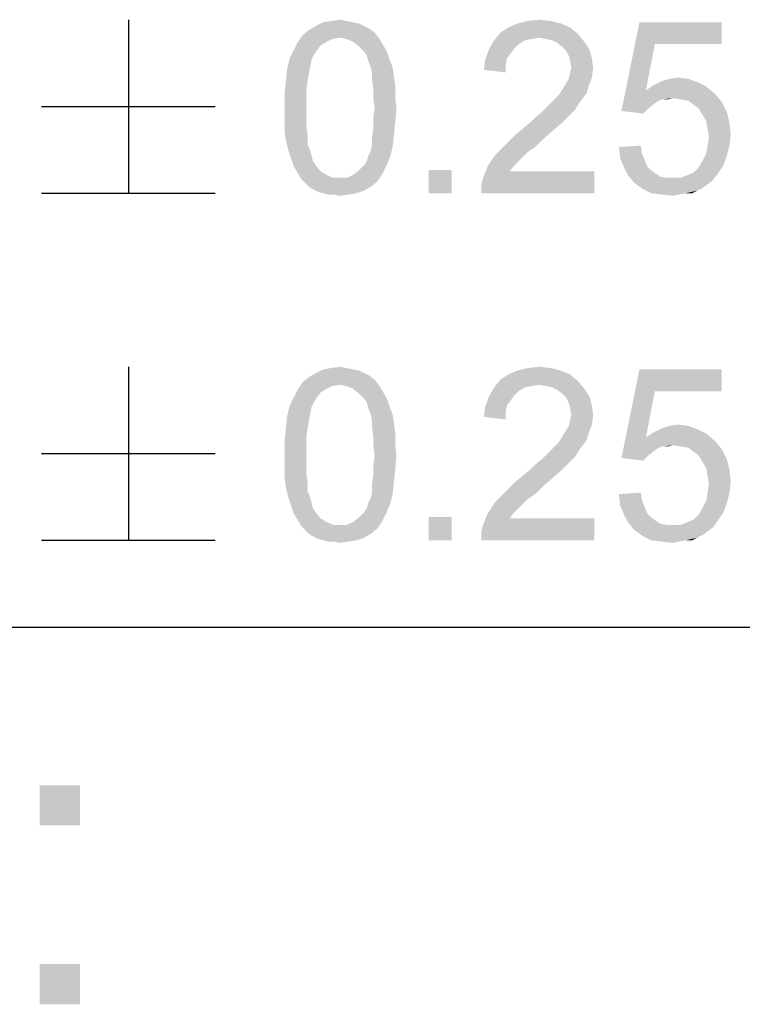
# Model space of a CAD drawing. Extents: x 0 to 1189, y 0 to 841.
# Tile 91 of 125: x 1105 to 1114, y 35 to 48. Entities that reach past the tile are written whole.
import ezdxf

# ---------------------------------------------------------------- set-up
doc = ezdxf.new("R2010")
doc.units = 0
doc.header["$LTSCALE"] = 65.395
doc.header["$MEASUREMENT"] = 0
doc.layers.get('0').update_dxf_attribs({"linetype": 'CONTINUOUS'})

msp = doc.modelspace()

# ---------------------------------------------------------------- linework, layer by layer
at = {"linetype": 'Continuous'}
for p, q in [((1106.10172, 48.05), (1106.10172, 45.75)), ((1104.95169, 46.9), (1107.25175, 46.9)), ((1104.95169, 45.75), (1107.25175, 45.75)), ((1106.10172, 43.45), (1106.10172, 41.15)), ((1104.95169, 42.3), (1107.25175, 42.3)), ((1104.95169, 41.15), (1107.25175, 41.15)), ((909, 40), (1160, 40)), ((909, 40), (1174, 40)), ((1037, 40), (1174, 40))]:
    msp.add_line(p, q, dxfattribs=at)
for points in [[(1108.9895, 48.03296), (1108.68283, 48.01593), (1108.78505, 48.03296)], [(1108.68283, 48.01593), (1108.9895, 48.03296), (1109.07468, 48.01593)], [(1108.78505, 48.03296), (1108.90431, 48.05), (1108.9895, 48.03296)], [(1111.69839, 48.03296), (1111.25542, 47.99889), (1111.39172, 48.03296)], [(1111.25542, 47.99889), (1111.69839, 48.03296), (1111.83468, 47.99889)], [(1111.39172, 48.03296), (1111.54505, 48.05), (1111.69839, 48.03296)], [(1109.36431, 47.87963), (1108.41024, 47.84556), (1108.49542, 47.9137)], [(1109.22802, 47.96481), (1109.29616, 47.93074), (1108.49542, 47.9137)], [(1109.22802, 47.96481), (1108.49542, 47.9137), (1108.58061, 47.96481)], [(1108.49542, 47.9137), (1109.29616, 47.93074), (1109.36431, 47.87963)], [(1109.07468, 48.01593), (1109.15987, 47.99889), (1108.58061, 47.96481)], [(1109.07468, 48.01593), (1108.58061, 47.96481), (1108.68283, 48.01593)], [(1108.58061, 47.96481), (1109.15987, 47.99889), (1109.22802, 47.96481)], [(1111.95394, 47.94778), (1111.03394, 47.87963), (1111.13616, 47.94778)], [(1111.03394, 47.87963), (1111.95394, 47.94778), (1112.05616, 47.86259)], [(1111.83468, 47.99889), (1111.13616, 47.94778), (1111.25542, 47.99889)], [(1111.13616, 47.94778), (1111.83468, 47.99889), (1111.95394, 47.94778)], [(1113.07839, 47.7263), (1112.63542, 46.84037), (1112.87394, 48.01593)], [(1112.87394, 48.01593), (1113.96431, 48.01593), (1113.07839, 47.7263)], [(1113.07839, 47.7263), (1113.96431, 48.01593), (1113.96431, 47.7263)], [(1108.90431, 47.81148), (1108.34209, 47.74333), (1108.41024, 47.84556)], [(1108.90431, 47.81148), (1108.80209, 47.79444), (1108.34209, 47.74333)], [(1108.80209, 47.79444), (1108.73394, 47.76037), (1108.34209, 47.74333)], [(1108.90431, 47.81148), (1108.41024, 47.84556), (1109.36431, 47.87963)], [(1108.90431, 47.81148), (1109.36431, 47.87963), (1109.41542, 47.81148)], [(1109.41542, 47.81148), (1108.9895, 47.79444), (1108.90431, 47.81148)], [(1109.07468, 47.76037), (1108.9895, 47.79444), (1109.41542, 47.81148)], [(1109.07468, 47.76037), (1109.41542, 47.81148), (1109.4495, 47.76037)], [(1111.35765, 47.77741), (1111.27246, 47.7263), (1110.88061, 47.65815)], [(1111.35765, 47.77741), (1110.88061, 47.65815), (1110.94876, 47.77741)], [(1112.05616, 47.86259), (1110.94876, 47.77741), (1111.03394, 47.87963)], [(1112.05616, 47.86259), (1111.54505, 47.81148), (1110.94876, 47.77741)], [(1111.54505, 47.81148), (1111.44283, 47.79444), (1110.94876, 47.77741)], [(1110.94876, 47.77741), (1111.44283, 47.79444), (1111.35765, 47.77741)], [(1111.63024, 47.79444), (1111.54505, 47.81148), (1112.05616, 47.86259)], [(1111.71542, 47.77741), (1111.63024, 47.79444), (1112.05616, 47.86259)], [(1111.71542, 47.77741), (1112.05616, 47.86259), (1112.14135, 47.76037)], [(1112.14135, 47.76037), (1111.78357, 47.74333), (1111.71542, 47.77741)], [(1108.59765, 47.64111), (1108.56357, 47.59), (1108.23987, 47.53889)], [(1108.59765, 47.64111), (1108.23987, 47.53889), (1108.29098, 47.64111)], [(1108.64876, 47.70926), (1108.29098, 47.64111), (1108.34209, 47.74333)], [(1108.29098, 47.64111), (1108.64876, 47.70926), (1108.59765, 47.64111)], [(1108.34209, 47.74333), (1108.73394, 47.76037), (1108.64876, 47.70926)], [(1109.4495, 47.76037), (1109.15987, 47.69222), (1109.07468, 47.76037)], [(1109.15987, 47.69222), (1109.4495, 47.76037), (1109.50061, 47.67519)], [(1109.50061, 47.67519), (1109.22802, 47.62407), (1109.15987, 47.69222)], [(1109.22802, 47.62407), (1109.50061, 47.67519), (1109.53468, 47.60704)], [(1111.17024, 47.60704), (1110.8295, 47.52185), (1110.88061, 47.65815)], [(1111.27246, 47.7263), (1111.22135, 47.67519), (1110.88061, 47.65815)], [(1110.88061, 47.65815), (1111.22135, 47.67519), (1111.17024, 47.60704)], [(1111.85172, 47.69222), (1111.78357, 47.74333), (1112.14135, 47.76037)], [(1111.85172, 47.69222), (1112.14135, 47.76037), (1112.2095, 47.65815)], [(1112.2095, 47.65815), (1111.90283, 47.64111), (1111.85172, 47.69222)], [(1111.9369, 47.57296), (1111.90283, 47.64111), (1112.2095, 47.65815)], [(1111.9369, 47.57296), (1112.2095, 47.65815), (1112.24357, 47.53889)], [(1113.07839, 47.7263), (1112.95913, 47.11296), (1112.63542, 46.84037)], [(1108.5295, 47.52185), (1108.20579, 47.40259), (1108.23987, 47.53889)], [(1108.5295, 47.52185), (1108.51246, 47.43667), (1108.20579, 47.40259)], [(1108.23987, 47.53889), (1108.56357, 47.59), (1108.5295, 47.52185)], [(1109.53468, 47.60704), (1109.26209, 47.57296), (1109.22802, 47.62407)], [(1109.27913, 47.50482), (1109.26209, 47.57296), (1109.53468, 47.60704)], [(1109.27913, 47.50482), (1109.53468, 47.60704), (1109.56876, 47.50482)], [(1109.56876, 47.50482), (1109.3132, 47.41963), (1109.27913, 47.50482)], [(1109.3132, 47.41963), (1109.56876, 47.50482), (1109.60283, 47.41963)], [(1111.10209, 47.4537), (1110.81246, 47.38556), (1110.8295, 47.52185)], [(1111.17024, 47.60704), (1111.11913, 47.53889), (1110.8295, 47.52185)], [(1110.8295, 47.52185), (1111.11913, 47.53889), (1111.10209, 47.4537)], [(1112.24357, 47.53889), (1111.95394, 47.50481), (1111.9369, 47.57296)], [(1111.97098, 47.41963), (1111.95394, 47.50481), (1112.24357, 47.53889)], [(1111.97098, 47.41963), (1112.24357, 47.53889), (1112.26061, 47.40259)], [(1108.49542, 47.35148), (1108.18876, 47.24926), (1108.20579, 47.40259)], [(1108.20579, 47.40259), (1108.51246, 47.43667), (1108.49542, 47.35148)], [(1109.60283, 47.41963), (1109.33024, 47.33444), (1109.3132, 47.41963)], [(1109.33024, 47.33444), (1109.60283, 47.41963), (1109.61987, 47.30037)], [(1110.81246, 47.38556), (1111.10209, 47.4537), (1111.10209, 47.35148)], [(1112.26061, 47.40259), (1111.95394, 47.33444), (1111.97098, 47.41963)], [(1111.95394, 47.33444), (1112.26061, 47.40259), (1112.24357, 47.28333)], [(1108.47839, 47.24926), (1108.46135, 47.13), (1108.17172, 47.06185)], [(1108.47839, 47.24926), (1108.17172, 47.06185), (1108.18876, 47.24926)], [(1108.18876, 47.24926), (1108.49542, 47.35148), (1108.47839, 47.24926)], [(1109.61987, 47.30037), (1109.33024, 47.24926), (1109.33024, 47.33444)], [(1109.33024, 47.24926), (1109.61987, 47.30037), (1109.6369, 47.18111)], [(1109.6369, 47.18111), (1109.34727, 47.13), (1109.33024, 47.24926)], [(1111.88579, 47.18111), (1111.9369, 47.2663), (1112.24357, 47.28333)], [(1111.88579, 47.18111), (1112.24357, 47.28333), (1112.19246, 47.14704)], [(1112.24357, 47.28333), (1111.9369, 47.2663), (1111.95394, 47.33444)], [(1113.52135, 47.2663), (1113.16357, 47.23222), (1113.26579, 47.2663)], [(1113.16357, 47.23222), (1113.52135, 47.2663), (1113.65765, 47.21519)], [(1113.26579, 47.2663), (1113.38505, 47.28333), (1113.52135, 47.2663)], [(1108.17172, 47.06185), (1108.46135, 47.13), (1108.46135, 47.01074)], [(1109.34727, 47.13), (1109.6369, 47.18111), (1109.6369, 47.02778)], [(1109.6369, 47.02778), (1109.34727, 47.01074), (1109.34727, 47.13)], [(1112.19246, 47.14704), (1111.83468, 47.09593), (1111.88579, 47.18111)], [(1111.83468, 47.09593), (1112.19246, 47.14704), (1112.17542, 47.07889)], [(1112.95913, 47.11296), (1113.18061, 46.9937), (1112.63542, 46.84037)], [(1113.75987, 47.16407), (1112.95913, 47.11296), (1113.06135, 47.18111)], [(1112.95913, 47.11296), (1113.75987, 47.16407), (1113.87913, 47.06185)], [(1112.95913, 47.11296), (1113.87913, 47.06185), (1113.3169, 47.01074)], [(1112.95913, 47.11296), (1113.3169, 47.01074), (1113.18061, 46.9937)], [(1113.65765, 47.21519), (1113.06135, 47.18111), (1113.16357, 47.23222)], [(1113.06135, 47.18111), (1113.65765, 47.21519), (1113.75987, 47.16407)], [(1108.46135, 47.01074), (1108.17172, 46.87444), (1108.17172, 47.06185)], [(1108.17172, 46.87444), (1108.46135, 47.01074), (1108.46135, 46.87444)], [(1109.36431, 46.87444), (1109.34727, 47.01074), (1109.6369, 47.02778)], [(1109.36431, 46.87444), (1109.6369, 47.02778), (1109.65394, 46.87444)], [(1111.69839, 46.94259), (1111.7495, 46.9937), (1112.12431, 47.01074)], [(1111.69839, 46.94259), (1112.12431, 47.01074), (1112.0732, 46.94259)], [(1112.12431, 47.01074), (1111.7495, 46.9937), (1111.80061, 47.04481)], [(1112.17542, 47.07889), (1111.80061, 47.04481), (1111.83468, 47.09593)], [(1111.80061, 47.04481), (1112.17542, 47.07889), (1112.12431, 47.01074)], [(1113.18061, 46.9937), (1113.1295, 46.97667), (1112.63542, 46.84037)], [(1113.18061, 46.9937), (1113.3169, 47.01074), (1113.24876, 46.9937)], [(1113.41913, 46.9937), (1113.3169, 47.01074), (1113.87913, 47.06185)], [(1113.52135, 46.97667), (1113.41913, 46.9937), (1113.87913, 47.06185)], [(1113.52135, 46.97667), (1113.87913, 47.06185), (1113.96431, 46.95963)], [(1108.46135, 46.87444), (1108.46135, 46.73815), (1108.17172, 46.72111)], [(1108.46135, 46.87444), (1108.17172, 46.72111), (1108.17172, 46.87444)], [(1109.65394, 46.87444), (1109.34727, 46.73815), (1109.36431, 46.87444)], [(1109.34727, 46.73815), (1109.65394, 46.87444), (1109.6369, 46.68704)], [(1112.02209, 46.85741), (1111.57913, 46.82333), (1111.64727, 46.89148)], [(1111.57913, 46.82333), (1112.02209, 46.85741), (1111.95394, 46.78926)], [(1112.0732, 46.94259), (1111.64727, 46.89148), (1111.69839, 46.94259)], [(1111.64727, 46.89148), (1112.0732, 46.94259), (1112.02209, 46.85741)], [(1113.1295, 46.97667), (1113.07839, 46.94259), (1112.63542, 46.84037)], [(1113.07839, 46.94259), (1112.9932, 46.87444), (1112.63542, 46.84037)], [(1112.63542, 46.84037), (1112.9932, 46.87444), (1112.92505, 46.8063)], [(1113.96431, 46.95963), (1113.5895, 46.92556), (1113.52135, 46.97667)], [(1113.65765, 46.87444), (1113.5895, 46.92556), (1113.96431, 46.95963)], [(1113.65765, 46.87444), (1113.96431, 46.95963), (1114.03246, 46.82333)], [(1114.03246, 46.82333), (1113.70876, 46.78926), (1113.65765, 46.87444)], [(1108.17172, 46.72111), (1108.46135, 46.73815), (1108.46135, 46.61889)], [(1108.46135, 46.61889), (1108.17172, 46.56778), (1108.17172, 46.72111)], [(1109.6369, 46.68704), (1109.34727, 46.61889), (1109.34727, 46.73815)], [(1111.42579, 46.68704), (1111.49394, 46.75519), (1111.95394, 46.78926)], [(1111.42579, 46.68704), (1111.95394, 46.78926), (1111.85172, 46.68704)], [(1111.95394, 46.78926), (1111.49394, 46.75519), (1111.57913, 46.82333)], [(1113.75987, 46.70407), (1113.70876, 46.78926), (1114.03246, 46.82333)], [(1113.75987, 46.70407), (1114.03246, 46.82333), (1114.06653, 46.68704)], [(1108.17172, 46.56778), (1108.46135, 46.61889), (1108.47839, 46.49963)], [(1109.61987, 46.51667), (1109.33024, 46.49963), (1109.34727, 46.61889)], [(1109.34727, 46.61889), (1109.6369, 46.68704), (1109.61987, 46.51667)], [(1111.73246, 46.58481), (1111.22135, 46.51667), (1111.32357, 46.60185)], [(1111.85172, 46.68704), (1111.32357, 46.60185), (1111.42579, 46.68704)], [(1111.32357, 46.60185), (1111.85172, 46.68704), (1111.73246, 46.58481)], [(1114.06653, 46.68704), (1113.7769, 46.60185), (1113.75987, 46.70407)], [(1113.7769, 46.60185), (1114.06653, 46.68704), (1114.08357, 46.5337)], [(1114.08357, 46.5337), (1113.79394, 46.49963), (1113.7769, 46.60185)], [(1108.47839, 46.49963), (1108.18876, 46.44852), (1108.17172, 46.56778)], [(1108.18876, 46.44852), (1108.47839, 46.49963), (1108.47839, 46.39741)], [(1109.33024, 46.39741), (1109.33024, 46.49963), (1109.61987, 46.51667)], [(1109.33024, 46.39741), (1109.61987, 46.51667), (1109.60283, 46.36333)], [(1111.59616, 46.46556), (1111.11913, 46.41444), (1111.22135, 46.51667)], [(1111.11913, 46.41444), (1111.59616, 46.46556), (1111.49394, 46.36333)], [(1111.22135, 46.51667), (1111.73246, 46.58481), (1111.59616, 46.46556)], [(1113.7769, 46.38037), (1113.79394, 46.49963), (1114.08357, 46.5337)], [(1113.7769, 46.38037), (1114.08357, 46.5337), (1114.06653, 46.38037)], [(1108.47839, 46.39741), (1108.22283, 46.31222), (1108.18876, 46.44852)], [(1108.22283, 46.31222), (1108.47839, 46.39741), (1108.51246, 46.31222)], [(1109.27913, 46.24407), (1109.3132, 46.31222), (1109.60283, 46.36333)], [(1109.27913, 46.24407), (1109.60283, 46.36333), (1109.56876, 46.22704)], [(1109.60283, 46.36333), (1109.3132, 46.31222), (1109.33024, 46.39741)], [(1111.39172, 46.29519), (1110.96579, 46.26111), (1111.03394, 46.32926)], [(1111.49394, 46.36333), (1111.03394, 46.32926), (1111.11913, 46.41444)], [(1111.03394, 46.32926), (1111.49394, 46.36333), (1111.39172, 46.29519)], [(1112.60135, 46.36333), (1112.89098, 46.38037), (1112.90802, 46.27815)], [(1112.90802, 46.27815), (1112.61839, 46.21), (1112.60135, 46.36333)], [(1114.06653, 46.38037), (1113.75987, 46.27815), (1113.7769, 46.38037)], [(1113.75987, 46.27815), (1114.06653, 46.38037), (1114.03246, 46.24407)], [(1108.51246, 46.31222), (1108.2569, 46.21), (1108.22283, 46.31222)], [(1108.51246, 46.31222), (1108.5295, 46.24407), (1108.2569, 46.21)], [(1108.2569, 46.21), (1108.5295, 46.24407), (1108.54653, 46.17593)], [(1108.54653, 46.17593), (1108.29098, 46.10778), (1108.2569, 46.21)], [(1109.22802, 46.12481), (1109.26209, 46.17593), (1109.56876, 46.22704)], [(1109.22802, 46.12481), (1109.56876, 46.22704), (1109.51765, 46.10778)], [(1109.56876, 46.22704), (1109.26209, 46.17593), (1109.27913, 46.24407)], [(1111.32357, 46.22704), (1110.86357, 46.10778), (1110.96579, 46.26111)], [(1111.32357, 46.22704), (1111.27246, 46.17593), (1110.86357, 46.10778)], [(1110.96579, 46.26111), (1111.39172, 46.29519), (1111.32357, 46.22704)], [(1112.61839, 46.21), (1112.90802, 46.27815), (1112.94209, 46.19296)], [(1112.94209, 46.19296), (1112.6695, 46.09074), (1112.61839, 46.21)], [(1114.03246, 46.24407), (1113.70876, 46.17593), (1113.75987, 46.27815)], [(1113.70876, 46.17593), (1114.03246, 46.24407), (1113.98135, 46.10778)], [(1108.54653, 46.17593), (1108.58061, 46.12481), (1108.29098, 46.10778)], [(1108.29098, 46.10778), (1108.58061, 46.12481), (1108.64876, 46.03963)], [(1108.64876, 46.03963), (1108.34209, 46.02259), (1108.29098, 46.10778)], [(1109.51765, 46.10778), (1109.15987, 46.05667), (1109.22802, 46.12481)], [(1109.15987, 46.05667), (1109.51765, 46.10778), (1109.46653, 46.00556)], [(1111.20431, 46.10778), (1111.1532, 46.03963), (1110.79542, 45.93741)], [(1111.20431, 46.10778), (1110.79542, 45.93741), (1110.86357, 46.10778)], [(1110.86357, 46.10778), (1111.27246, 46.17593), (1111.20431, 46.10778)], [(1112.94209, 46.19296), (1112.97616, 46.10778), (1112.6695, 46.09074)], [(1112.6695, 46.09074), (1112.97616, 46.10778), (1113.02727, 46.05667)], [(1113.02727, 46.05667), (1112.72061, 45.98852), (1112.6695, 46.09074)], [(1113.50431, 45.98852), (1113.5895, 46.02259), (1113.98135, 46.10778)], [(1113.50431, 45.98852), (1113.98135, 46.10778), (1113.89616, 45.98852)], [(1113.5895, 46.02259), (1113.65765, 46.09074), (1113.98135, 46.10778)], [(1113.98135, 46.10778), (1113.65765, 46.09074), (1113.70876, 46.17593)], [(1108.34209, 46.02259), (1108.64876, 46.03963), (1108.73394, 45.98852)], [(1108.73394, 45.98852), (1108.3932, 45.93741), (1108.34209, 46.02259)], [(1108.73394, 45.98852), (1108.81913, 45.95444), (1108.3932, 45.93741)], [(1108.90431, 45.95444), (1108.9895, 45.95444), (1108.3932, 45.93741)], [(1108.81913, 45.95444), (1108.90431, 45.95444), (1108.3932, 45.93741)], [(1109.39839, 45.90333), (1108.3932, 45.93741), (1108.9895, 45.95444)], [(1109.39839, 45.90333), (1108.44431, 45.8863), (1108.3932, 45.93741)], [(1108.9895, 45.95444), (1109.07468, 45.98852), (1109.46653, 46.00556)], [(1108.9895, 45.95444), (1109.46653, 46.00556), (1109.39839, 45.90333)], [(1109.46653, 46.00556), (1109.07468, 45.98852), (1109.15987, 46.05667)], [(1110.38653, 46.05667), (1110.07987, 45.75), (1110.07987, 46.05667)], [(1110.07987, 45.75), (1110.38653, 46.05667), (1110.38653, 45.75)], [(1110.77839, 45.85222), (1110.79542, 45.93741), (1112.27765, 46.03963)], [(1110.77839, 45.75), (1110.77839, 45.85222), (1112.27765, 46.03963)], [(1110.77839, 45.75), (1112.27765, 46.03963), (1112.27765, 45.75)], [(1111.1532, 46.03963), (1112.27765, 46.03963), (1110.79542, 45.93741)], [(1113.02727, 46.05667), (1113.09542, 46.00556), (1112.72061, 45.98852)], [(1112.72061, 45.98852), (1113.09542, 46.00556), (1113.14653, 45.97148)], [(1113.14653, 45.97148), (1112.80579, 45.8863), (1112.72061, 45.98852)], [(1113.14653, 45.97148), (1113.23172, 45.95444), (1112.80579, 45.8863)], [(1113.41913, 45.95444), (1113.84505, 45.92037), (1112.80579, 45.8863)], [(1113.3169, 45.95444), (1113.41913, 45.95444), (1112.80579, 45.8863)], [(1113.23172, 45.95444), (1113.3169, 45.95444), (1112.80579, 45.8863)], [(1113.89616, 45.98852), (1113.41913, 45.95444), (1113.50431, 45.98852)], [(1113.41913, 45.95444), (1113.89616, 45.98852), (1113.84505, 45.92037)], [(1108.49542, 45.83518), (1108.44431, 45.8863), (1109.39839, 45.90333)], [(1108.49542, 45.83518), (1109.39839, 45.90333), (1109.3132, 45.83518)], [(1109.3132, 45.83518), (1108.54653, 45.80111), (1108.49542, 45.83518)], [(1108.54653, 45.80111), (1109.3132, 45.83518), (1109.22802, 45.78407)], [(1112.80579, 45.8863), (1113.84505, 45.92037), (1113.7769, 45.86926)], [(1113.7769, 45.86926), (1112.92505, 45.80111), (1112.80579, 45.8863)], [(1113.7769, 45.86926), (1113.70876, 45.81815), (1112.92505, 45.80111)], [(1112.92505, 45.80111), (1113.70876, 45.81815), (1113.64061, 45.78407)], [(1109.22802, 45.78407), (1108.61468, 45.76704), (1108.54653, 45.80111)], [(1108.68283, 45.75), (1108.61468, 45.76704), (1109.22802, 45.78407)], [(1108.68283, 45.75), (1109.22802, 45.78407), (1109.12579, 45.75)], [(1109.12579, 45.75), (1108.75098, 45.73296), (1108.68283, 45.75)], [(1108.81913, 45.73296), (1108.75098, 45.73296), (1109.12579, 45.75)], [(1108.81913, 45.73296), (1109.12579, 45.75), (1109.02357, 45.73296)], [(1109.02357, 45.73296), (1108.90431, 45.71593), (1108.81913, 45.73296)], [(1113.64061, 45.78407), (1113.02727, 45.75), (1112.92505, 45.80111)], [(1113.48727, 45.75), (1113.02727, 45.75), (1113.64061, 45.78407)], [(1113.48727, 45.75), (1113.16357, 45.73296), (1113.02727, 45.75)], [(1113.16357, 45.73296), (1113.48727, 45.75), (1113.40209, 45.73296)], [(1113.40209, 45.73296), (1113.3169, 45.71593), (1113.16357, 45.73296)], [(1113.48727, 45.75), (1113.64061, 45.78407), (1113.57246, 45.75)], [(1109.22802, 43.36481), (1109.29616, 43.33074), (1108.49542, 43.3137)], [(1109.22802, 43.36481), (1108.49542, 43.3137), (1108.58061, 43.36481)], [(1108.49542, 43.3137), (1109.29616, 43.33074), (1109.36431, 43.27963)], [(1109.07468, 43.41593), (1109.15987, 43.39889), (1108.58061, 43.36481)], [(1109.07468, 43.41593), (1108.58061, 43.36481), (1108.68283, 43.41593)], [(1108.58061, 43.36481), (1109.15987, 43.39889), (1109.22802, 43.36481)], [(1108.9895, 43.43296), (1108.68283, 43.41593), (1108.78505, 43.43296)], [(1108.68283, 43.41593), (1108.9895, 43.43296), (1109.07468, 43.41593)], [(1108.78505, 43.43296), (1108.90431, 43.45), (1108.9895, 43.43296)], [(1111.95394, 43.34778), (1111.03394, 43.27963), (1111.13616, 43.34778)], [(1111.03394, 43.27963), (1111.95394, 43.34778), (1112.05616, 43.26259)], [(1111.83468, 43.39889), (1111.13616, 43.34778), (1111.25542, 43.39889)], [(1111.13616, 43.34778), (1111.83468, 43.39889), (1111.95394, 43.34778)], [(1111.69839, 43.43296), (1111.25542, 43.39889), (1111.39172, 43.43296)], [(1111.25542, 43.39889), (1111.69839, 43.43296), (1111.83468, 43.39889)], [(1111.39172, 43.43296), (1111.54505, 43.45), (1111.69839, 43.43296)], [(1113.07839, 43.1263), (1112.63542, 42.24037), (1112.87394, 43.41593)], [(1112.87394, 43.41593), (1113.96431, 43.41593), (1113.07839, 43.1263)], [(1113.07839, 43.1263), (1113.96431, 43.41593), (1113.96431, 43.1263)], [(1108.90431, 43.21148), (1108.34209, 43.14333), (1108.41024, 43.24556)], [(1108.90431, 43.21148), (1108.80209, 43.19444), (1108.34209, 43.14333)], [(1109.36431, 43.27963), (1108.41024, 43.24556), (1108.49542, 43.3137)], [(1108.90431, 43.21148), (1108.41024, 43.24556), (1109.36431, 43.27963)], [(1108.90431, 43.21148), (1109.36431, 43.27963), (1109.41542, 43.21148)], [(1109.41542, 43.21148), (1108.9895, 43.19444), (1108.90431, 43.21148)], [(1109.07468, 43.16037), (1108.9895, 43.19444), (1109.41542, 43.21148)], [(1109.07468, 43.16037), (1109.41542, 43.21148), (1109.4495, 43.16037)], [(1112.05616, 43.26259), (1110.94876, 43.17741), (1111.03394, 43.27963)], [(1112.05616, 43.26259), (1111.54505, 43.21148), (1110.94876, 43.17741)], [(1111.54505, 43.21148), (1111.44283, 43.19444), (1110.94876, 43.17741)], [(1111.63024, 43.19444), (1111.54505, 43.21148), (1112.05616, 43.26259)], [(1111.71542, 43.17741), (1111.63024, 43.19444), (1112.05616, 43.26259)], [(1111.71542, 43.17741), (1112.05616, 43.26259), (1112.14135, 43.16037)], [(1108.64876, 43.10926), (1108.29098, 43.04111), (1108.34209, 43.14333)], [(1108.29098, 43.04111), (1108.64876, 43.10926), (1108.59765, 43.04111)], [(1108.80209, 43.19444), (1108.73394, 43.16037), (1108.34209, 43.14333)], [(1108.34209, 43.14333), (1108.73394, 43.16037), (1108.64876, 43.10926)], [(1109.4495, 43.16037), (1109.15987, 43.09222), (1109.07468, 43.16037)], [(1109.15987, 43.09222), (1109.4495, 43.16037), (1109.50061, 43.07519)], [(1109.50061, 43.07519), (1109.22802, 43.02407), (1109.15987, 43.09222)], [(1109.22802, 43.02407), (1109.50061, 43.07519), (1109.53468, 43.00704)], [(1111.35765, 43.17741), (1111.27246, 43.1263), (1110.88061, 43.05815)], [(1111.35765, 43.17741), (1110.88061, 43.05815), (1110.94876, 43.17741)], [(1111.27246, 43.1263), (1111.22135, 43.07519), (1110.88061, 43.05815)], [(1110.88061, 43.05815), (1111.22135, 43.07519), (1111.17024, 43.00704)], [(1110.94876, 43.17741), (1111.44283, 43.19444), (1111.35765, 43.17741)], [(1112.14135, 43.16037), (1111.78357, 43.14333), (1111.71542, 43.17741)], [(1111.85172, 43.09222), (1111.78357, 43.14333), (1112.14135, 43.16037)], [(1111.85172, 43.09222), (1112.14135, 43.16037), (1112.2095, 43.05815)], [(1112.2095, 43.05815), (1111.90283, 43.04111), (1111.85172, 43.09222)], [(1113.07839, 43.1263), (1112.95913, 42.51296), (1112.63542, 42.24037)], [(1108.5295, 42.92185), (1108.20579, 42.80259), (1108.23987, 42.93889)], [(1108.59765, 43.04111), (1108.56357, 42.99), (1108.23987, 42.93889)], [(1108.59765, 43.04111), (1108.23987, 42.93889), (1108.29098, 43.04111)], [(1108.23987, 42.93889), (1108.56357, 42.99), (1108.5295, 42.92185)], [(1109.53468, 43.00704), (1109.26209, 42.97296), (1109.22802, 43.02407)], [(1109.27913, 42.90482), (1109.26209, 42.97296), (1109.53468, 43.00704)], [(1109.27913, 42.90482), (1109.53468, 43.00704), (1109.56876, 42.90482)], [(1111.17024, 43.00704), (1110.8295, 42.92185), (1110.88061, 43.05815)], [(1111.17024, 43.00704), (1111.11913, 42.93889), (1110.8295, 42.92185)], [(1110.8295, 42.92185), (1111.11913, 42.93889), (1111.10209, 42.8537)], [(1111.9369, 42.97296), (1111.90283, 43.04111), (1112.2095, 43.05815)], [(1111.9369, 42.97296), (1112.2095, 43.05815), (1112.24357, 42.93889)], [(1112.24357, 42.93889), (1111.95394, 42.90481), (1111.9369, 42.97296)], [(1111.97098, 42.81963), (1111.95394, 42.90481), (1112.24357, 42.93889)], [(1111.97098, 42.81963), (1112.24357, 42.93889), (1112.26061, 42.80259)], [(1108.5295, 42.92185), (1108.51246, 42.83667), (1108.20579, 42.80259)], [(1108.20579, 42.80259), (1108.51246, 42.83667), (1108.49542, 42.75148)], [(1109.56876, 42.90482), (1109.3132, 42.81963), (1109.27913, 42.90482)], [(1109.3132, 42.81963), (1109.56876, 42.90482), (1109.60283, 42.81963)], [(1109.60283, 42.81963), (1109.33024, 42.73444), (1109.3132, 42.81963)], [(1109.33024, 42.73444), (1109.60283, 42.81963), (1109.61987, 42.70037)], [(1111.10209, 42.8537), (1110.81246, 42.78556), (1110.8295, 42.92185)], [(1110.81246, 42.78556), (1111.10209, 42.8537), (1111.10209, 42.75148)], [(1112.26061, 42.80259), (1111.95394, 42.73444), (1111.97098, 42.81963)], [(1108.49542, 42.75148), (1108.18876, 42.64926), (1108.20579, 42.80259)], [(1108.18876, 42.64926), (1108.49542, 42.75148), (1108.47839, 42.64926)], [(1109.61987, 42.70037), (1109.33024, 42.64926), (1109.33024, 42.73444)], [(1109.33024, 42.64926), (1109.61987, 42.70037), (1109.6369, 42.58111)], [(1111.88579, 42.58111), (1111.9369, 42.6663), (1112.24357, 42.68333)], [(1111.88579, 42.58111), (1112.24357, 42.68333), (1112.19246, 42.54704)], [(1112.24357, 42.68333), (1111.9369, 42.6663), (1111.95394, 42.73444)], [(1111.95394, 42.73444), (1112.26061, 42.80259), (1112.24357, 42.68333)], [(1113.26579, 42.6663), (1113.38505, 42.68333), (1113.52135, 42.6663)], [(1108.47839, 42.64926), (1108.46135, 42.53), (1108.17172, 42.46185)], [(1108.47839, 42.64926), (1108.17172, 42.46185), (1108.18876, 42.64926)], [(1109.6369, 42.58111), (1109.34727, 42.53), (1109.33024, 42.64926)], [(1109.34727, 42.53), (1109.6369, 42.58111), (1109.6369, 42.42778)], [(1112.19246, 42.54704), (1111.83468, 42.49593), (1111.88579, 42.58111)], [(1111.83468, 42.49593), (1112.19246, 42.54704), (1112.17542, 42.47889)], [(1113.75987, 42.56407), (1112.95913, 42.51296), (1113.06135, 42.58111)], [(1112.95913, 42.51296), (1113.75987, 42.56407), (1113.87913, 42.46185)], [(1113.65765, 42.61519), (1113.06135, 42.58111), (1113.16357, 42.63222)], [(1113.06135, 42.58111), (1113.65765, 42.61519), (1113.75987, 42.56407)], [(1113.52135, 42.6663), (1113.16357, 42.63222), (1113.26579, 42.6663)], [(1113.16357, 42.63222), (1113.52135, 42.6663), (1113.65765, 42.61519)], [(1108.17172, 42.46185), (1108.46135, 42.53), (1108.46135, 42.41074)], [(1108.46135, 42.41074), (1108.17172, 42.27444), (1108.17172, 42.46185)], [(1109.6369, 42.42778), (1109.34727, 42.41074), (1109.34727, 42.53)], [(1109.36431, 42.27444), (1109.34727, 42.41074), (1109.6369, 42.42778)], [(1109.36431, 42.27444), (1109.6369, 42.42778), (1109.65394, 42.27444)], [(1112.12431, 42.41074), (1111.7495, 42.3937), (1111.80061, 42.44481)], [(1112.17542, 42.47889), (1111.80061, 42.44481), (1111.83468, 42.49593)], [(1111.80061, 42.44481), (1112.17542, 42.47889), (1112.12431, 42.41074)], [(1112.95913, 42.51296), (1113.18061, 42.3937), (1112.63542, 42.24037)], [(1112.95913, 42.51296), (1113.87913, 42.46185), (1113.3169, 42.41074)], [(1112.95913, 42.51296), (1113.3169, 42.41074), (1113.18061, 42.3937)], [(1113.41913, 42.3937), (1113.3169, 42.41074), (1113.87913, 42.46185)], [(1113.52135, 42.37667), (1113.41913, 42.3937), (1113.87913, 42.46185)], [(1113.52135, 42.37667), (1113.87913, 42.46185), (1113.96431, 42.35963)], [(1108.17172, 42.27444), (1108.46135, 42.41074), (1108.46135, 42.27444)], [(1112.02209, 42.25741), (1111.57913, 42.22333), (1111.64727, 42.29148)], [(1112.0732, 42.34259), (1111.64727, 42.29148), (1111.69839, 42.34259)], [(1111.64727, 42.29148), (1112.0732, 42.34259), (1112.02209, 42.25741)], [(1111.69839, 42.34259), (1111.7495, 42.3937), (1112.12431, 42.41074)], [(1111.69839, 42.34259), (1112.12431, 42.41074), (1112.0732, 42.34259)], [(1113.18061, 42.3937), (1113.1295, 42.37667), (1112.63542, 42.24037)], [(1113.1295, 42.37667), (1113.07839, 42.34259), (1112.63542, 42.24037)], [(1113.07839, 42.34259), (1112.9932, 42.27444), (1112.63542, 42.24037)], [(1113.18061, 42.3937), (1113.3169, 42.41074), (1113.24876, 42.3937)], [(1113.96431, 42.35963), (1113.5895, 42.32556), (1113.52135, 42.37667)], [(1113.65765, 42.27444), (1113.5895, 42.32556), (1113.96431, 42.35963)], [(1113.65765, 42.27444), (1113.96431, 42.35963), (1114.03246, 42.22333)], [(1108.46135, 42.27444), (1108.46135, 42.13815), (1108.17172, 42.12111)], [(1108.46135, 42.27444), (1108.17172, 42.12111), (1108.17172, 42.27444)], [(1109.65394, 42.27444), (1109.34727, 42.13815), (1109.36431, 42.27444)], [(1109.34727, 42.13815), (1109.65394, 42.27444), (1109.6369, 42.08704)], [(1111.42579, 42.08704), (1111.49394, 42.15519), (1111.95394, 42.18926)], [(1111.42579, 42.08704), (1111.95394, 42.18926), (1111.85172, 42.08704)], [(1111.95394, 42.18926), (1111.49394, 42.15519), (1111.57913, 42.22333)], [(1111.57913, 42.22333), (1112.02209, 42.25741), (1111.95394, 42.18926)], [(1112.63542, 42.24037), (1112.9932, 42.27444), (1112.92505, 42.2063)], [(1114.03246, 42.22333), (1113.70876, 42.18926), (1113.65765, 42.27444)], [(1113.75987, 42.10407), (1113.70876, 42.18926), (1114.03246, 42.22333)], [(1113.75987, 42.10407), (1114.03246, 42.22333), (1114.06653, 42.08704)], [(1108.17172, 42.12111), (1108.46135, 42.13815), (1108.46135, 42.01889)], [(1108.46135, 42.01889), (1108.17172, 41.96778), (1108.17172, 42.12111)], [(1109.6369, 42.08704), (1109.34727, 42.01889), (1109.34727, 42.13815)], [(1109.34727, 42.01889), (1109.6369, 42.08704), (1109.61987, 41.91667)], [(1111.85172, 42.08704), (1111.32357, 42.00185), (1111.42579, 42.08704)], [(1111.32357, 42.00185), (1111.85172, 42.08704), (1111.73246, 41.98481)], [(1114.06653, 42.08704), (1113.7769, 42.00185), (1113.75987, 42.10407)], [(1113.7769, 42.00185), (1114.06653, 42.08704), (1114.08357, 41.9337)], [(1108.17172, 41.96778), (1108.46135, 42.01889), (1108.47839, 41.89963)], [(1108.47839, 41.89963), (1108.18876, 41.84852), (1108.17172, 41.96778)], [(1108.18876, 41.84852), (1108.47839, 41.89963), (1108.47839, 41.79741)], [(1109.61987, 41.91667), (1109.33024, 41.89963), (1109.34727, 42.01889)], [(1109.33024, 41.79741), (1109.33024, 41.89963), (1109.61987, 41.91667)], [(1109.33024, 41.79741), (1109.61987, 41.91667), (1109.60283, 41.76333)], [(1111.59616, 41.86556), (1111.11913, 41.81444), (1111.22135, 41.91667)], [(1111.73246, 41.98481), (1111.22135, 41.91667), (1111.32357, 42.00185)], [(1111.22135, 41.91667), (1111.73246, 41.98481), (1111.59616, 41.86556)], [(1114.08357, 41.9337), (1113.79394, 41.89963), (1113.7769, 42.00185)], [(1113.7769, 41.78037), (1113.79394, 41.89963), (1114.08357, 41.9337)], [(1113.7769, 41.78037), (1114.08357, 41.9337), (1114.06653, 41.78037)], [(1108.47839, 41.79741), (1108.22283, 41.71222), (1108.18876, 41.84852)], [(1108.22283, 41.71222), (1108.47839, 41.79741), (1108.51246, 41.71222)], [(1109.27913, 41.64407), (1109.3132, 41.71222), (1109.60283, 41.76333)], [(1109.27913, 41.64407), (1109.60283, 41.76333), (1109.56876, 41.62704)], [(1109.60283, 41.76333), (1109.3132, 41.71222), (1109.33024, 41.79741)], [(1111.49394, 41.76333), (1111.03394, 41.72926), (1111.11913, 41.81444)], [(1111.03394, 41.72926), (1111.49394, 41.76333), (1111.39172, 41.69519)], [(1111.11913, 41.81444), (1111.59616, 41.86556), (1111.49394, 41.76333)], [(1112.60135, 41.76333), (1112.89098, 41.78037), (1112.90802, 41.67815)], [(1112.90802, 41.67815), (1112.61839, 41.61), (1112.60135, 41.76333)], [(1114.06653, 41.78037), (1113.75987, 41.67815), (1113.7769, 41.78037)], [(1113.75987, 41.67815), (1114.06653, 41.78037), (1114.03246, 41.64407)], [(1108.51246, 41.71222), (1108.2569, 41.61), (1108.22283, 41.71222)], [(1108.51246, 41.71222), (1108.5295, 41.64407), (1108.2569, 41.61)], [(1108.2569, 41.61), (1108.5295, 41.64407), (1108.54653, 41.57593)], [(1109.56876, 41.62704), (1109.26209, 41.57593), (1109.27913, 41.64407)], [(1111.32357, 41.62704), (1110.86357, 41.50778), (1110.96579, 41.66111)], [(1111.39172, 41.69519), (1110.96579, 41.66111), (1111.03394, 41.72926)], [(1110.96579, 41.66111), (1111.39172, 41.69519), (1111.32357, 41.62704)], [(1112.61839, 41.61), (1112.90802, 41.67815), (1112.94209, 41.59296)], [(1114.03246, 41.64407), (1113.70876, 41.57593), (1113.75987, 41.67815)], [(1113.70876, 41.57593), (1114.03246, 41.64407), (1113.98135, 41.50778)], [(1108.54653, 41.57593), (1108.29098, 41.50778), (1108.2569, 41.61)], [(1108.54653, 41.57593), (1108.58061, 41.52481), (1108.29098, 41.50778)], [(1108.29098, 41.50778), (1108.58061, 41.52481), (1108.64876, 41.43963)], [(1108.64876, 41.43963), (1108.34209, 41.42259), (1108.29098, 41.50778)], [(1109.51765, 41.50778), (1109.15987, 41.45667), (1109.22802, 41.52481)], [(1109.15987, 41.45667), (1109.51765, 41.50778), (1109.46653, 41.40556)], [(1109.22802, 41.52481), (1109.26209, 41.57593), (1109.56876, 41.62704)], [(1109.22802, 41.52481), (1109.56876, 41.62704), (1109.51765, 41.50778)], [(1111.20431, 41.50778), (1111.1532, 41.43963), (1110.79542, 41.33741)], [(1111.20431, 41.50778), (1110.79542, 41.33741), (1110.86357, 41.50778)], [(1111.32357, 41.62704), (1111.27246, 41.57593), (1110.86357, 41.50778)], [(1110.86357, 41.50778), (1111.27246, 41.57593), (1111.20431, 41.50778)], [(1112.94209, 41.59296), (1112.6695, 41.49074), (1112.61839, 41.61)], [(1112.94209, 41.59296), (1112.97616, 41.50778), (1112.6695, 41.49074)], [(1112.6695, 41.49074), (1112.97616, 41.50778), (1113.02727, 41.45667)], [(1113.50431, 41.38852), (1113.5895, 41.42259), (1113.98135, 41.50778)], [(1113.50431, 41.38852), (1113.98135, 41.50778), (1113.89616, 41.38852)], [(1113.5895, 41.42259), (1113.65765, 41.49074), (1113.98135, 41.50778)], [(1113.98135, 41.50778), (1113.65765, 41.49074), (1113.70876, 41.57593)], [(1108.34209, 41.42259), (1108.64876, 41.43963), (1108.73394, 41.38852)], [(1108.73394, 41.38852), (1108.3932, 41.33741), (1108.34209, 41.42259)], [(1108.73394, 41.38852), (1108.81913, 41.35444), (1108.3932, 41.33741)], [(1108.9895, 41.35444), (1109.07468, 41.38852), (1109.46653, 41.40556)], [(1108.9895, 41.35444), (1109.46653, 41.40556), (1109.39839, 41.30333)], [(1109.46653, 41.40556), (1109.07468, 41.38852), (1109.15987, 41.45667)], [(1110.38653, 41.45667), (1110.07987, 41.15), (1110.07987, 41.45667)], [(1110.07987, 41.15), (1110.38653, 41.45667), (1110.38653, 41.15)], [(1110.77839, 41.25222), (1110.79542, 41.33741), (1112.27765, 41.43963)], [(1110.77839, 41.15), (1110.77839, 41.25222), (1112.27765, 41.43963)], [(1110.77839, 41.15), (1112.27765, 41.43963), (1112.27765, 41.15)], [(1111.1532, 41.43963), (1112.27765, 41.43963), (1110.79542, 41.33741)], [(1113.02727, 41.45667), (1112.72061, 41.38852), (1112.6695, 41.49074)], [(1113.02727, 41.45667), (1113.09542, 41.40556), (1112.72061, 41.38852)], [(1112.72061, 41.38852), (1113.09542, 41.40556), (1113.14653, 41.37148)], [(1113.14653, 41.37148), (1112.80579, 41.2863), (1112.72061, 41.38852)], [(1113.14653, 41.37148), (1113.23172, 41.35444), (1112.80579, 41.2863)], [(1113.89616, 41.38852), (1113.41913, 41.35444), (1113.50431, 41.38852)], [(1113.41913, 41.35444), (1113.89616, 41.38852), (1113.84505, 41.32037)], [(1108.90431, 41.35444), (1108.9895, 41.35444), (1108.3932, 41.33741)], [(1108.81913, 41.35444), (1108.90431, 41.35444), (1108.3932, 41.33741)], [(1109.39839, 41.30333), (1108.3932, 41.33741), (1108.9895, 41.35444)], [(1109.39839, 41.30333), (1108.44431, 41.2863), (1108.3932, 41.33741)], [(1108.49542, 41.23518), (1108.44431, 41.2863), (1109.39839, 41.30333)], [(1108.49542, 41.23518), (1109.39839, 41.30333), (1109.3132, 41.23518)], [(1113.41913, 41.35444), (1113.84505, 41.32037), (1112.80579, 41.2863)], [(1113.3169, 41.35444), (1113.41913, 41.35444), (1112.80579, 41.2863)], [(1113.23172, 41.35444), (1113.3169, 41.35444), (1112.80579, 41.2863)], [(1112.80579, 41.2863), (1113.84505, 41.32037), (1113.7769, 41.26926)], [(1113.7769, 41.26926), (1112.92505, 41.20111), (1112.80579, 41.2863)], [(1113.7769, 41.26926), (1113.70876, 41.21815), (1112.92505, 41.20111)], [(1109.3132, 41.23518), (1108.54653, 41.20111), (1108.49542, 41.23518)], [(1108.54653, 41.20111), (1109.3132, 41.23518), (1109.22802, 41.18407)], [(1109.22802, 41.18407), (1108.61468, 41.16704), (1108.54653, 41.20111)], [(1108.68283, 41.15), (1108.61468, 41.16704), (1109.22802, 41.18407)], [(1108.68283, 41.15), (1109.22802, 41.18407), (1109.12579, 41.15)], [(1109.12579, 41.15), (1108.75098, 41.13296), (1108.68283, 41.15)], [(1108.81913, 41.13296), (1108.75098, 41.13296), (1109.12579, 41.15)], [(1108.81913, 41.13296), (1109.12579, 41.15), (1109.02357, 41.13296)], [(1109.02357, 41.13296), (1108.90431, 41.11593), (1108.81913, 41.13296)], [(1112.92505, 41.20111), (1113.70876, 41.21815), (1113.64061, 41.18407)], [(1113.64061, 41.18407), (1113.02727, 41.15), (1112.92505, 41.20111)], [(1113.48727, 41.15), (1113.02727, 41.15), (1113.64061, 41.18407)], [(1113.48727, 41.15), (1113.16357, 41.13296), (1113.02727, 41.15)], [(1113.16357, 41.13296), (1113.48727, 41.15), (1113.40209, 41.13296)], [(1113.40209, 41.13296), (1113.3169, 41.11593), (1113.16357, 41.13296)], [(1113.48727, 41.15), (1113.64061, 41.18407), (1113.57246, 41.15)], [(1105.45926, 37.9037), (1104.92593, 37.37037), (1104.92593, 37.9037)], [(1104.92593, 37.37037), (1105.45926, 37.9037), (1105.45926, 37.37037)], [(1105.45926, 35.53333), (1104.92593, 35), (1104.92593, 35.53333)], [(1104.92593, 35), (1105.45926, 35.53333), (1105.45926, 35)]]:
    msp.add_solid(points, dxfattribs=at)

doc.saveas('drawing.dxf')
